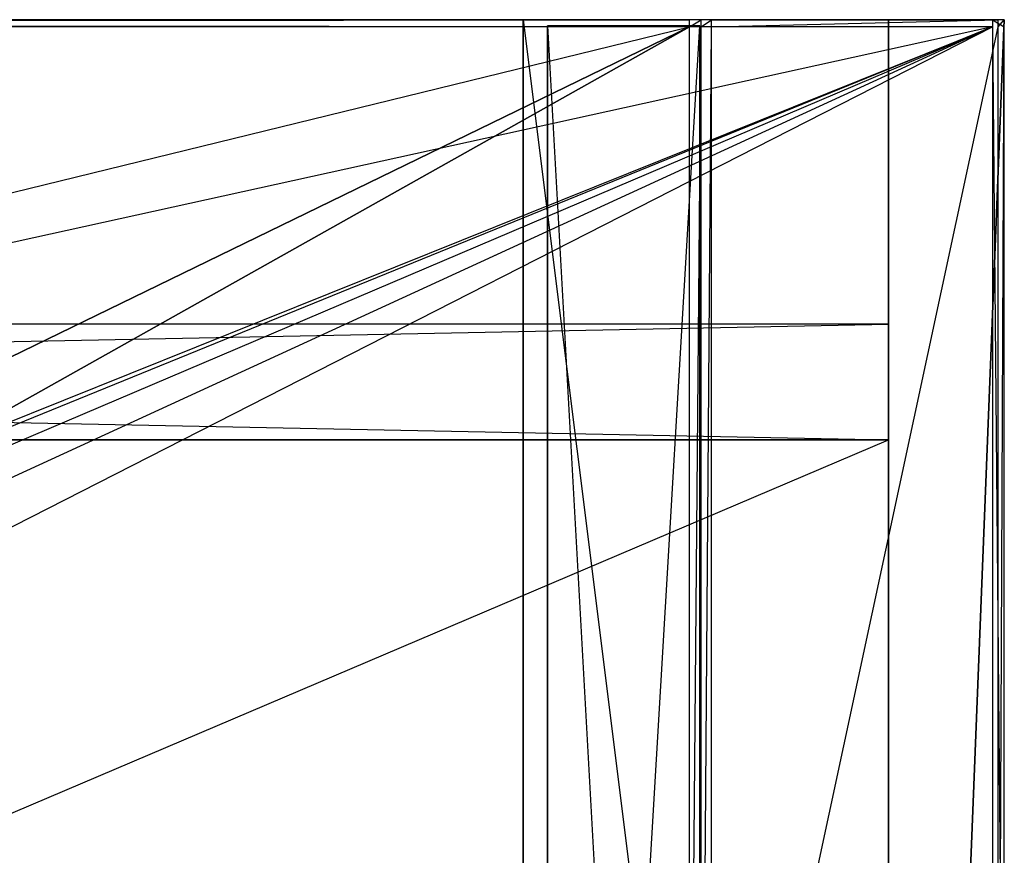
# Model space of a CAD drawing. Extents: x -1 to 0, y -0.5 to 0.
# Tile 19 of 19: x -0.16 to 0, y -0.14 to 0. Entities that reach past the tile are written whole.
import ezdxf

# ---------------------------------------------------------------- set-up
doc = ezdxf.new("R2010")
doc.units = 0
for name, color, linetype in [('L10_KORPUS_LEGATO_BO_X_9620__Y_', 7, 'CONTINUOUS'), ('L11_KORPUS_LEGATO_RWT_X_9620__Y', 7, 'CONTINUOUS'), ('L12_KORPUS_LEGATO_3_N_B10700___', 7, 'CONTINUOUS'), ('L14_KORPUS_LEGATO_1_N_B10700___', 7, 'CONTINUOUS'), ('L16_KORPUS_LEGATO_SE_X_190__Y_4', 7, 'CONTINUOUS'), ('L17_PLATTE_LEGATO_N_B10700__0__', 7, 'CONTINUOUS')]:
    doc.layers.add(name, color=color, linetype=linetype)

msp = doc.modelspace()

# ---------------------------------------------------------------- linework, layer by layer
at = {"layer": 'L10_KORPUS_LEGATO_BO_X_9620__Y_', "color": 8}
for points, invisible_edges in [([(-0.019, -0.4785, 0.02), (-0.981, -0.069, 0.02), (-0.981, -0.4785, 0.02), (-0.019, -0.4785, 0.02)], 13), ([(-0.981, -0.069, 0.02), (-0.019, -0.4785, 0.02), (-0.019, -0.069, 0.02), (-0.981, -0.069, 0.02)], 14), ([(-0.019, -0.069, 0.001), (-0.981, -0.4785, 0.001), (-0.981, -0.069, 0.001), (-0.019, -0.069, 0.001)], 13), ([(-0.981, -0.4785, 0.001), (-0.019, -0.069, 0.001), (-0.019, -0.4785, 0.001), (-0.981, -0.4785, 0.001)], 14), ([(-0.981, -0.069, 0.001), (-0.019, -0.069, 0.02), (-0.019, -0.069, 0.001), (-0.981, -0.069, 0.001)], 13), ([(-0.019, -0.069, 0.02), (-0.981, -0.069, 0.001), (-0.981, -0.069, 0.02), (-0.019, -0.069, 0.02)], 14), ([(-0.019, -0.069, 0.001), (-0.019, -0.4785, 0.02), (-0.019, -0.4785, 0.001), (-0.019, -0.069, 0.001)], 13), ([(-0.019, -0.4785, 0.02), (-0.019, -0.069, 0.001), (-0.019, -0.069, 0.02), (-0.019, -0.4785, 0.02)], 14)]:
    msp.add_3dface(points, dxfattribs=dict(at, invisible_edges=invisible_edges))
at = {"layer": 'L11_KORPUS_LEGATO_RWT_X_9620__Y', "color": 8}
for points, invisible_edges in [([(-0.981, -0.05, 0.0005), (-0.019, -0.05, 0.1605), (-0.019, -0.05, 0.0005), (-0.981, -0.05, 0.0005)], 13), ([(-0.019, -0.05, 0.1605), (-0.981, -0.05, 0.0005), (-0.981, -0.05, 0.1605), (-0.019, -0.05, 0.1605)], 14), ([(-0.019, -0.05, 0.0005), (-0.981, -0.069, 0.0005), (-0.981, -0.05, 0.0005), (-0.019, -0.05, 0.0005)], 13), ([(-0.981, -0.069, 0.0005), (-0.019, -0.05, 0.0005), (-0.019, -0.069, 0.0005), (-0.981, -0.069, 0.0005)], 14), ([(-0.019, -0.069, 0.1605), (-0.981, -0.05, 0.1605), (-0.981, -0.069, 0.1605), (-0.019, -0.069, 0.1605)], 13), ([(-0.981, -0.05, 0.1605), (-0.019, -0.069, 0.1605), (-0.019, -0.05, 0.1605), (-0.981, -0.05, 0.1605)], 14), ([(-0.019, -0.05, 0.0005), (-0.019, -0.069, 0.1605), (-0.019, -0.069, 0.0005), (-0.019, -0.05, 0.0005)], 13), ([(-0.019, -0.069, 0.1605), (-0.019, -0.05, 0.0005), (-0.019, -0.05, 0.1605), (-0.019, -0.069, 0.1605)], 14), ([(-0.019, -0.069, 0.1605), (-0.981, -0.069, 0.0005), (-0.019, -0.069, 0.0005), (-0.019, -0.069, 0.1605)], 13), ([(-0.981, -0.069, 0.0005), (-0.019, -0.069, 0.1605), (-0.981, -0.069, 0.1605), (-0.981, -0.069, 0.0005)], 14)]:
    msp.add_3dface(points, dxfattribs=dict(at, invisible_edges=invisible_edges))
at = {"layer": 'L12_KORPUS_LEGATO_3_N_B10700___', "color": 8}
for points, invisible_edges in [([(-0.079, 0, 0.332), (-0.019, 0, 0.313), (-0.079, 0, 0.313), (-0.079, 0, 0.332)], 13), ([(-0.019, 0, 0.313), (-0.079, 0, 0.332), (-0.019, 0, 0.332), (-0.019, 0, 0.313)], 14), ([(-0.019, 0, 0.313), (-0.079, -0.4185, 0.313), (-0.079, 0, 0.313), (-0.019, 0, 0.313)], 13), ([(-0.019, -0.4785, 0.313), (-0.079, -0.4185, 0.313), (-0.019, 0, 0.313), (-0.019, -0.4785, 0.313)], 15), ([(-0.019, -0.4785, 0.332), (-0.079, 0, 0.332), (-0.079, -0.4185, 0.332), (-0.019, -0.4785, 0.332)], 13), ([(-0.079, 0, 0.332), (-0.019, -0.4785, 0.332), (-0.019, 0, 0.332), (-0.079, 0, 0.332)], 14), ([(-0.079, -0.4185, 0.332), (-0.079, 0, 0.313), (-0.079, -0.4185, 0.313), (-0.079, -0.4185, 0.332)], 13), ([(-0.079, 0, 0.313), (-0.079, -0.4185, 0.332), (-0.079, 0, 0.332), (-0.079, 0, 0.313)], 14), ([(-0.019, 0, 0.313), (-0.019, -0.4785, 0.332), (-0.019, -0.4785, 0.313), (-0.019, 0, 0.313)], 13), ([(-0.019, -0.4785, 0.332), (-0.019, 0, 0.313), (-0.019, 0, 0.332), (-0.019, -0.4785, 0.332)], 14)]:
    msp.add_3dface(points, dxfattribs=dict(at, invisible_edges=invisible_edges))
at = {"layer": 'L14_KORPUS_LEGATO_1_N_B10700___', "color": 8}
for points, invisible_edges in [([(-0.05, -0.001, 0.332), (-0.075, -0.425, 0.332), (-0.075, -0.001, 0.332), (-0.05, -0.001, 0.332)], 13), ([(-0.075, -0.425, 0.332), (-0.05, -0.001, 0.332), (-0.05, -0.45, 0.332), (-0.075, -0.425, 0.332)], 14), ([(-0.05, -0.45, 0.342), (-0.075, -0.001, 0.342), (-0.075, -0.425, 0.342), (-0.05, -0.45, 0.342)], 13), ([(-0.075, -0.001, 0.342), (-0.05, -0.45, 0.342), (-0.05, -0.001, 0.342), (-0.075, -0.001, 0.342)], 14), ([(-0.075, -0.001, 0.342), (-0.05, -0.001, 0.332), (-0.075, -0.001, 0.332), (-0.075, -0.001, 0.342)], 13), ([(-0.05, -0.001, 0.332), (-0.075, -0.001, 0.342), (-0.05, -0.001, 0.342), (-0.05, -0.001, 0.332)], 14), ([(-0.075, -0.425, 0.342), (-0.075, -0.001, 0.332), (-0.075, -0.425, 0.332), (-0.075, -0.425, 0.342)], 13), ([(-0.075, -0.001, 0.332), (-0.075, -0.425, 0.342), (-0.075, -0.001, 0.342), (-0.075, -0.001, 0.332)], 14), ([(-0.05, -0.001, 0.332), (-0.05, -0.45, 0.342), (-0.05, -0.45, 0.332), (-0.05, -0.001, 0.332)], 13), ([(-0.05, -0.45, 0.342), (-0.05, -0.001, 0.332), (-0.05, -0.001, 0.342), (-0.05, -0.45, 0.342)], 14)]:
    msp.add_3dface(points, dxfattribs=dict(at, invisible_edges=invisible_edges))
at = {"layer": 'L16_KORPUS_LEGATO_SE_X_190__Y_4', "color": 8}
for points, invisible_edges in [([(-0.019, -0.479, 0.34), (0, 0, 0.34), (-0.019, 0, 0.34), (-0.019, -0.479, 0.34)], 13), ([(0, 0, 0.34), (-0.019, -0.479, 0.34), (0, -0.479, 0.34), (0, 0, 0.34)], 14), ([(0, 0), (-0.019, -0.479), (-0.019, 0), (0, 0)], 13), ([(-0.019, -0.479), (0, 0), (0, -0.479), (-0.019, -0.479)], 14), ([(-0.019, -0.479, 0.34), (-0.019, 0), (-0.019, -0.479), (-0.019, -0.479, 0.34)], 13), ([(-0.019, 0), (-0.019, -0.479, 0.34), (-0.019, 0, 0.34), (-0.019, 0)], 14), ([(-0.019, 0, 0.34), (0, 0), (-0.019, 0), (-0.019, 0, 0.34)], 13), ([(0, 0), (-0.019, 0, 0.34), (0, 0, 0.34), (0, 0)], 14), ([(0, 0), (0, -0.479, 0.34), (0, -0.479), (0, 0)], 13), ([(0, -0.479, 0.34), (0, 0), (0, 0, 0.34), (0, -0.479, 0.34)], 14)]:
    msp.add_3dface(points, dxfattribs=dict(at, invisible_edges=invisible_edges))
at = {"layer": 'L17_PLATTE_LEGATO_N_B10700__0__', "color": 8}
for points, invisible_edges in [([(-0.998322, 0, 0.374378), (-0.00192, 0, 0.378361), (-0.00192, 0, 0.374378), (-0.998322, 0, 0.374378)], 13), ([(-0.00192, 0, 0.378361), (-0.998322, 0, 0.374378), (-0.998322, 0, 0.378361), (-0.00192, 0, 0.378361)], 14), ([(-0.998322, 0, 0.378361), (-0.00192, 0, 0.38), (-0.00192, 0, 0.378361), (-0.998322, 0, 0.378361)], 13), ([(-0.00192, 0, 0.38), (-0.998322, 0, 0.378361), (-0.998322, 0, 0.38), (-0.00192, 0, 0.38)], 14), ([(-0.00192, 0, 0.3732), (-0.997308, 0, 0.372564), (-0.998322, 0, 0.3732), (-0.00192, 0, 0.3732)], 14), ([(-0.998322, 0, 0.3732), (-0.00192, 0, 0.374378), (-0.00192, 0, 0.3732), (-0.998322, 0, 0.3732)], 13), ([(-0.00192, 0, 0.374378), (-0.998322, 0, 0.3732), (-0.998322, 0, 0.374378), (-0.00192, 0, 0.374378)], 14), ([(-0.00192, -0.001197, 0.38), (-0.998322, 0, 0.38), (-0.998322, -0.001197, 0.38), (-0.00192, -0.001197, 0.38)], 13), ([(-0.998322, 0, 0.38), (-0.00192, -0.001197, 0.38), (-0.00192, 0, 0.38), (-0.998322, 0, 0.38)], 14), ([(-0.002933, 0, 0.372564), (-0.950281, 0, 0.343069), (-0.997308, 0, 0.372564), (-0.002933, 0, 0.372564)], 14), ([(-0.997308, 0, 0.372564), (-0.00192, 0, 0.3732), (-0.002933, 0, 0.372564), (-0.997308, 0, 0.372564)], 13), ([(-0.950281, 0, 0.343069), (-0.002933, 0, 0.372564), (-0.049961, 0, 0.343069), (-0.950281, 0, 0.343069)], 13), ([(-0.049961, 0, 0.343069), (-0.948577, 0, 0.342), (-0.950281, 0, 0.343069), (-0.049961, 0, 0.343069)], 14), ([(-0.051665, 0, 0.342), (-0.948577, -0.001197, 0.342), (-0.948577, 0, 0.342), (-0.051665, 0, 0.342)], 13), ([(-0.948577, -0.001197, 0.342), (-0.051665, 0, 0.342), (-0.051665, -0.001197, 0.342), (-0.948577, -0.001197, 0.342)], 14), ([(-0.948577, 0, 0.342), (-0.049961, 0, 0.343069), (-0.051665, 0, 0.342), (-0.948577, 0, 0.342)], 13), ([(-0.049961, 0, 0.343069), (-0.049744, 0, 0.342), (-0.051665, 0, 0.342), (-0.049961, 0, 0.343069)], 13), ([(-0.049744, 0, 0.342), (-0.051665, -0.001197, 0.342), (-0.051665, 0, 0.342), (-0.049744, 0, 0.342)], 13), ([(-0.051665, -0.001197, 0.342), (-0.049744, 0, 0.342), (-0.049744, -0.001197, 0.342), (-0.051665, -0.001197, 0.342)], 14), ([(-0.002933, 0, 0.372564), (-0.048041, 0, 0.343069), (-0.049961, 0, 0.343069), (-0.002933, 0, 0.372564)], 13), ([(-0.049744, 0, 0.342), (-0.049961, 0, 0.343069), (-0.048041, 0, 0.343069), (-0.049744, 0, 0.342)], 14), ([(-0.048041, 0, 0.343069), (-0.049744, -0.001197, 0.342), (-0.049744, 0, 0.342), (-0.048041, 0, 0.343069)], 13), ([(-0.049744, -0.001197, 0.342), (-0.048041, 0, 0.343069), (-0.048041, -0.001197, 0.343069), (-0.049744, -0.001197, 0.342)], 14), ([(-0.048041, 0, 0.343069), (-0.002933, 0, 0.372564), (-0.001013, 0, 0.372564), (-0.048041, 0, 0.343069)], 14), ([(-0.001013, 0, 0.372564), (-0.048041, -0.001197, 0.343069), (-0.048041, 0, 0.343069), (-0.001013, 0, 0.372564)], 13), ([(-0.048041, -0.001197, 0.343069), (-0.001013, 0, 0.372564), (-0.001013, -0.001197, 0.372564), (-0.048041, -0.001197, 0.343069)], 14), ([(-0.00192, 0, 0.3732), (-0.001013, 0, 0.372564), (-0.002933, 0, 0.372564), (-0.00192, 0, 0.3732)], 13), ([(-0.001013, 0, 0.372564), (-0.00192, 0, 0.3732), (0, 0, 0.3732), (-0.001013, 0, 0.372564)], 14), ([(-0.00192, 0, 0.378361), (0, 0, 0.374378), (-0.00192, 0, 0.374378), (-0.00192, 0, 0.378361)], 13), ([(0, 0, 0.374378), (-0.00192, 0, 0.378361), (0, 0, 0.378361), (0, 0, 0.374378)], 14), ([(0, -0.001197, 0.38), (-0.00192, 0, 0.38), (-0.00192, -0.001197, 0.38), (0, -0.001197, 0.38)], 13), ([(-0.00192, 0, 0.38), (0, -0.001197, 0.38), (0, 0, 0.38), (-0.00192, 0, 0.38)], 14), ([(-0.00192, 0, 0.38), (0, 0, 0.378361), (-0.00192, 0, 0.378361), (-0.00192, 0, 0.38)], 13), ([(0, 0, 0.378361), (-0.00192, 0, 0.38), (0, 0, 0.38), (0, 0, 0.378361)], 14), ([(-0.00192, 0, 0.374378), (0, 0, 0.3732), (-0.00192, 0, 0.3732), (-0.00192, 0, 0.374378)], 13), ([(0, 0, 0.3732), (-0.00192, 0, 0.374378), (0, 0, 0.374378), (0, 0, 0.3732)], 14), ([(0, 0, 0.3732), (-0.001013, -0.001197, 0.372564), (-0.001013, 0, 0.372564), (0, 0, 0.3732)], 13), ([(-0.001013, -0.001197, 0.372564), (0, 0, 0.3732), (0, -0.001197, 0.3732), (-0.001013, -0.001197, 0.372564)], 14), ([(0, 0, 0.3732), (0, -0.001197, 0.374378), (0, -0.001197, 0.3732), (0, 0, 0.3732)], 13), ([(0, -0.001197, 0.374378), (0, 0, 0.3732), (0, 0, 0.374378), (0, -0.001197, 0.374378)], 14), ([(0, 0, 0.374378), (0, -0.001197, 0.378361), (0, -0.001197, 0.374378), (0, 0, 0.374378)], 13), ([(0, -0.001197, 0.378361), (0, 0, 0.374378), (0, 0, 0.378361), (0, -0.001197, 0.378361)], 14), ([(0, 0, 0.378361), (0, -0.001197, 0.38), (0, -0.001197, 0.378361), (0, 0, 0.378361)], 13), ([(0, -0.001197, 0.38), (0, 0, 0.378361), (0, 0, 0.38), (0, -0.001197, 0.38)], 14), ([(-0.998322, -0.220523, 0.38), (-0.00192, -0.001197, 0.38), (-0.998322, -0.001197, 0.38), (-0.998322, -0.220523, 0.38)], 13), ([(-0.00192, -0.001197, 0.38), (-0.998322, -0.220523, 0.38), (-0.335557, -0.135245, 0.38), (-0.00192, -0.001197, 0.38)], 10), ([(-0.051665, -0.001197, 0.342), (-0.948577, -0.220523, 0.342), (-0.948577, -0.001197, 0.342), (-0.051665, -0.001197, 0.342)], 13), ([(-0.948577, -0.220523, 0.342), (-0.051665, -0.001197, 0.342), (-0.335247, -0.135991, 0.342), (-0.948577, -0.220523, 0.342)], 10), ([(-0.00192, -0.001197, 0.38), (-0.335557, -0.135245, 0.38), (-0.318241, -0.129992, 0.38), (-0.00192, -0.001197, 0.38)], 13), ([(-0.335247, -0.135991, 0.342), (-0.051665, -0.001197, 0.342), (-0.318083, -0.130785, 0.342), (-0.335247, -0.135991, 0.342)], 13), ([(-0.00192, -0.001197, 0.38), (-0.318241, -0.129992, 0.38), (-0.300233, -0.128218, 0.38), (-0.00192, -0.001197, 0.38)], 10), ([(-0.318083, -0.130785, 0.342), (-0.051665, -0.001197, 0.342), (-0.300233, -0.129027, 0.342), (-0.318083, -0.130785, 0.342)], 10), ([(-0.00192, -0.001197, 0.38), (-0.300233, -0.128218, 0.38), (-0.282226, -0.129992, 0.38), (-0.00192, -0.001197, 0.38)], 13), ([(-0.300233, -0.129027, 0.342), (-0.051665, -0.001197, 0.342), (-0.282383, -0.130785, 0.342), (-0.300233, -0.129027, 0.342)], 13), ([(-0.282383, -0.130785, 0.342), (-0.051665, -0.001197, 0.342), (-0.265219, -0.135991, 0.342), (-0.282383, -0.130785, 0.342)], 10), ([(-0.00192, -0.001197, 0.38), (-0.282226, -0.129992, 0.38), (-0.26491, -0.135245, 0.38), (-0.00192, -0.001197, 0.38)], 10), ([(-0.265219, -0.135991, 0.342), (-0.051665, -0.001197, 0.342), (-0.249401, -0.144447, 0.342), (-0.265219, -0.135991, 0.342)], 15), ([(-0.00192, -0.001197, 0.38), (-0.26491, -0.135245, 0.38), (-0.248952, -0.143774, 0.38), (-0.00192, -0.001197, 0.38)], 15), ([(-0.249401, -0.144447, 0.342), (-0.051665, -0.001197, 0.342), (-0.235536, -0.155825, 0.342), (-0.249401, -0.144447, 0.342)], 15), ([(-0.00192, -0.001197, 0.38), (-0.248952, -0.143774, 0.38), (-0.234964, -0.155254, 0.38), (-0.00192, -0.001197, 0.38)], 15), ([(-0.235536, -0.155825, 0.342), (-0.051665, -0.001197, 0.342), (-0.224157, -0.16969, 0.342), (-0.235536, -0.155825, 0.342)], 15), ([(-0.00192, -0.001197, 0.38), (-0.234964, -0.155254, 0.38), (-0.223485, -0.169241, 0.38), (-0.00192, -0.001197, 0.38)], 15), ([(-0.224157, -0.16969, 0.342), (-0.051665, -0.001197, 0.342), (-0.215702, -0.185509, 0.342), (-0.224157, -0.16969, 0.342)], 15), ([(-0.00192, -0.001197, 0.38), (-0.223485, -0.169241, 0.38), (-0.214955, -0.185199, 0.38), (-0.00192, -0.001197, 0.38)], 15), ([(-0.215702, -0.185509, 0.342), (-0.051665, -0.001197, 0.342), (-0.210495, -0.202673, 0.342), (-0.215702, -0.185509, 0.342)], 15), ([(-0.00192, -0.001197, 0.38), (-0.214955, -0.185199, 0.38), (-0.209703, -0.202515, 0.38), (-0.00192, -0.001197, 0.38)], 15), ([(-0.210495, -0.202673, 0.342), (-0.051665, -0.001197, 0.342), (-0.208737, -0.220523, 0.342), (-0.210495, -0.202673, 0.342)], 15), ([(-0.00192, -0.001197, 0.38), (-0.209703, -0.202515, 0.38), (-0.207929, -0.220523, 0.38), (-0.00192, -0.001197, 0.38)], 15), ([(-0.208737, -0.220523, 0.342), (-0.051665, -0.001197, 0.342), (-0.051665, -0.220523, 0.342), (-0.208737, -0.220523, 0.342)], 15), ([(-0.00192, -0.001197, 0.38), (-0.207929, -0.220523, 0.38), (-0.00192, -0.220523, 0.38), (-0.00192, -0.001197, 0.38)], 15), ([(-0.049744, -0.001197, 0.342), (-0.051665, -0.220523, 0.342), (-0.051665, -0.001197, 0.342), (-0.049744, -0.001197, 0.342)], 13), ([(-0.051665, -0.220523, 0.342), (-0.049744, -0.001197, 0.342), (-0.049744, -0.220523, 0.342), (-0.051665, -0.220523, 0.342)], 14), ([(-0.048041, -0.001197, 0.343069), (-0.049744, -0.220523, 0.342), (-0.049744, -0.001197, 0.342), (-0.048041, -0.001197, 0.343069)], 13), ([(-0.049744, -0.220523, 0.342), (-0.048041, -0.001197, 0.343069), (-0.048041, -0.220523, 0.343069), (-0.049744, -0.220523, 0.342)], 14), ([(-0.001013, -0.001197, 0.372564), (-0.048041, -0.220523, 0.343069), (-0.048041, -0.001197, 0.343069), (-0.001013, -0.001197, 0.372564)], 13), ([(-0.048041, -0.220523, 0.343069), (-0.001013, -0.001197, 0.372564), (-0.001013, -0.220523, 0.372564), (-0.048041, -0.220523, 0.343069)], 14), ([(0, -0.220523, 0.38), (-0.00192, -0.001197, 0.38), (-0.00192, -0.220523, 0.38), (0, -0.220523, 0.38)], 13), ([(-0.00192, -0.001197, 0.38), (0, -0.220523, 0.38), (0, -0.001197, 0.38), (-0.00192, -0.001197, 0.38)], 14), ([(0, -0.001197, 0.3732), (-0.001013, -0.220523, 0.372564), (-0.001013, -0.001197, 0.372564), (0, -0.001197, 0.3732)], 13), ([(-0.001013, -0.220523, 0.372564), (0, -0.001197, 0.3732), (0, -0.220523, 0.3732), (-0.001013, -0.220523, 0.372564)], 14), ([(0, -0.001197, 0.378361), (0, -0.220523, 0.38), (0, -0.220523, 0.378361), (0, -0.001197, 0.378361)], 13), ([(0, -0.220523, 0.38), (0, -0.001197, 0.378361), (0, -0.001197, 0.38), (0, -0.220523, 0.38)], 14), ([(0, -0.001197, 0.374378), (0, -0.220523, 0.378361), (0, -0.220523, 0.374378), (0, -0.001197, 0.374378)], 13), ([(0, -0.220523, 0.378361), (0, -0.001197, 0.374378), (0, -0.001197, 0.378361), (0, -0.220523, 0.378361)], 14), ([(0, -0.001197, 0.3732), (0, -0.220523, 0.374378), (0, -0.220523, 0.3732), (0, -0.001197, 0.3732)], 13), ([(0, -0.220523, 0.374378), (0, -0.001197, 0.3732), (0, -0.001197, 0.374378), (0, -0.220523, 0.374378)], 14)]:
    msp.add_3dface(points, dxfattribs=dict(at, invisible_edges=invisible_edges))

doc.saveas('drawing.dxf')
